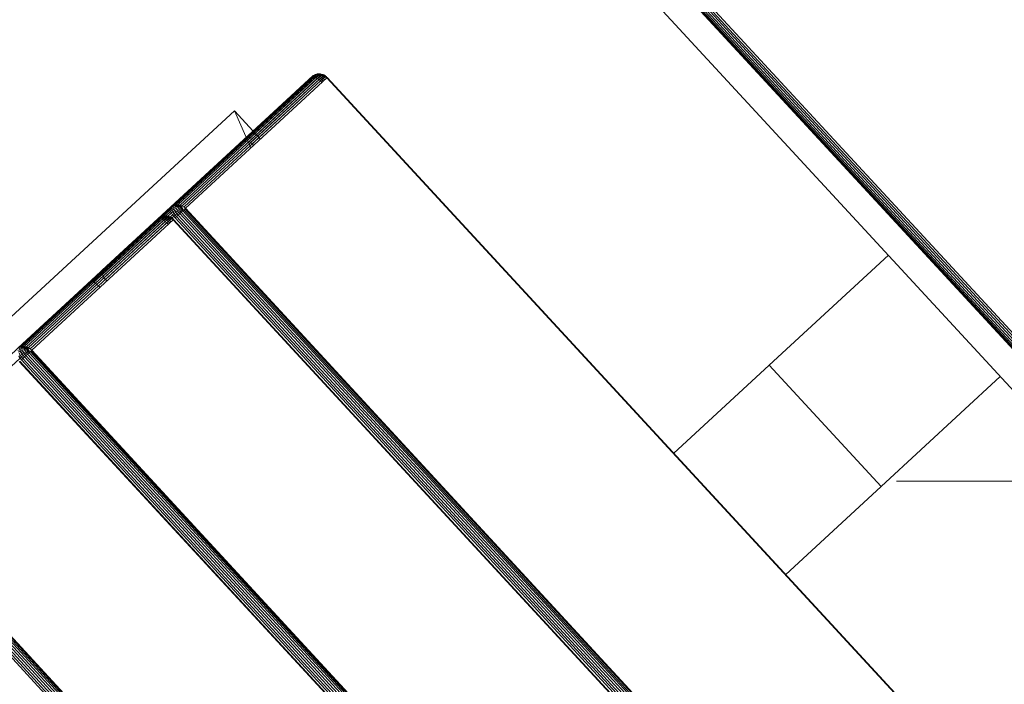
# Model space of a CAD drawing. Header units: millimetres. Extents: x -54833 to 17168, y -29122 to 68726.
# Tile 43 of 122: x -42400 to -42221, y 11246 to 11367. Entities that reach past the tile are written whole.
import ezdxf

# ---------------------------------------------------------------- set-up
doc = ezdxf.new("R2010")
doc.units = ezdxf.units.MM
for name, color, linetype, lineweight, true_color in [('Furniture-2', 7, 'Continuous', 9, 0xaaaaaa), ('Kohvikutool-1', 7, 'Continuous', 9, 0xaaaaaa), ('Surface Pattern-1', 7, 'Continuous', 9, 0x232323)]:
    doc.layers.add(name, color=color, linetype=linetype, lineweight=lineweight, true_color=true_color)

# ---------------------------------------------------------------- blocks, each defined once
blk = doc.blocks.new('MA_Kohvikultool - Kohvikutool_DWG-V84-1_ korruse plaan')
at = {"layer": 'Kohvikutool-1'}
for p, q in [((-388.49, 465), (-234.58, 465)), ((-234.58, 465), (-236.98, 458)), ((-236.98, 458), (-234.58, 465)), ((-234.58, 465), (-234.58, 458)), ((-165, 15), (-165, 465)), ((-275.02, 460), (-310, 460)), ((-293.72, 458.74), (-293.75, 458.36)), ((-293.37, 458.72), (-293.72, 458.74)), ((-293.37, 458.72), (-293.4, 458.36)), ((-293.3, 459.08), (-293.37, 458.72)), ((-292.98, 458.68), (-293.37, 458.72)), ((-292.92, 459.02), (-293.3, 459.08)), ((-292.84, 459.31), (-293.22, 459.39)), ((-292.74, 459.56), (-293.11, 459.65)), ((-293.08, 460), (-258.11, 460)), ((-293.02, 458.34), (-292.98, 458.68)), ((-292.98, 458.68), (-292.92, 459.02)), ((-292.59, 458.62), (-292.98, 458.68)), ((-292.92, 459.02), (-292.84, 459.31)), ((-292.53, 458.92), (-292.92, 459.02)), ((-292.84, 459.31), (-292.74, 459.56)), ((-292.46, 459.18), (-292.84, 459.31)), ((-292.39, 459.86), (-292.74, 459.97)), ((-292.74, 459.97), (-257.77, 459.97)), ((-292.74, 459.56), (-292.62, 459.73)), ((-292.37, 459.4), (-292.74, 459.56)), ((-292.26, 459.56), (-292.62, 459.73)), ((-292.62, 458.3), (-292.59, 458.62)), ((-292.59, 458.62), (-292.53, 458.92)), ((-292.2, 458.52), (-292.59, 458.62)), ((-292.53, 458.92), (-292.46, 459.18)), ((-292.16, 458.77), (-292.53, 458.92)), ((-292.51, 459.83), (-292.39, 459.86)), ((-292.16, 459.65), (-292.51, 459.83)), ((-292.46, 459.18), (-292.37, 459.4)), ((-292.1, 459), (-292.46, 459.18)), ((-292.05, 459.67), (-292.39, 459.86)), ((-292.39, 459.86), (-257.42, 459.86)), ((-292.37, 459.4), (-292.26, 459.56)), ((-292.02, 459.18), (-292.37, 459.4)), ((-292.26, 459.56), (-292.16, 459.65)), ((-291.93, 459.31), (-292.26, 459.56)), ((-292.23, 458.26), (-292.2, 458.52)), ((-292.2, 458.52), (-292.16, 458.77)), ((-291.86, 458.4), (-292.2, 458.52)), ((-292.05, 459.67), (-292.16, 459.65)), ((-291.84, 459.39), (-292.16, 459.65)), ((-292.16, 458.77), (-292.1, 459)), ((-291.82, 458.6), (-292.16, 458.77)), ((-292.1, 459), (-292.02, 459.18)), ((-291.77, 458.77), (-292.1, 459)), ((-291.75, 459.41), (-292.05, 459.67)), ((-292.05, 459.67), (-257.08, 459.67)), ((-292.02, 459.18), (-291.93, 459.31)), ((-291.71, 458.92), (-292.02, 459.18)), ((-291.93, 459.31), (-291.84, 459.39)), ((-291.65, 459.02), (-291.93, 459.31)), ((-291.86, 458.4), (-291.82, 458.6)), ((-291.75, 459.41), (-291.84, 459.39)), ((-291.58, 459.08), (-291.84, 459.39)), ((-291.82, 458.6), (-291.77, 458.77)), ((-291.55, 458.4), (-291.82, 458.6)), ((-291.51, 458.52), (-291.82, 458.6)), ((-291.77, 458.77), (-291.71, 458.92)), ((-291.51, 458.52), (-291.77, 458.77)), ((-291.47, 458.62), (-291.77, 458.77)), ((-291.51, 459.09), (-291.75, 459.41)), ((-291.75, 459.41), (-256.78, 459.41)), ((-291.71, 458.92), (-291.65, 459.02)), ((-291.47, 458.62), (-291.71, 458.92)), ((-291.43, 458.68), (-291.71, 458.92)), ((-291.65, 459.02), (-291.58, 459.08)), ((-291.43, 458.68), (-291.65, 459.02)), ((-291.38, 458.72), (-291.65, 459.02)), ((-291.51, 459.09), (-291.58, 459.08)), ((-291.58, 459.08), (-291.38, 458.72)), ((-291.36, 458.73), (-291.58, 459.08)), ((-291.33, 458.74), (-291.51, 459.09)), ((-291.51, 459.09), (-256.54, 459.09)), ((-291.36, 458.73), (-291.23, 458.36)), ((-291.33, 458.74), (-256.36, 458.74)), ((-258.11, 460), (-275.02, 460)), ((-274.9, 459.97), (-275.02, 460)), ((-257.99, 459.97), (-274.9, 459.97)), ((-274.77, 459.86), (-274.9, 459.97)), ((-257.86, 459.86), (-274.77, 459.86)), ((-274.65, 459.67), (-274.77, 459.86)), ((-257.74, 459.67), (-274.65, 459.67)), ((-274.54, 459.41), (-274.65, 459.67)), ((-257.63, 459.41), (-274.54, 459.41)), ((-274.45, 459.09), (-274.54, 459.41)), ((-257.54, 459.09), (-274.45, 459.09)), ((-274.39, 458.74), (-274.45, 459.09)), ((-257.47, 458.74), (-274.39, 458.74)), ((-274.35, 458.36), (-274.39, 458.74)), ((-272.62, 458.36), (-272.58, 458.74)), ((-272.58, 458.74), (-272.52, 459.09)), ((-272.58, 458.74), (-255.67, 458.74)), ((-272.52, 459.09), (-272.43, 459.41)), ((-272.52, 459.09), (-255.6, 459.09)), ((-272.43, 459.41), (-272.32, 459.67)), ((-272.43, 459.41), (-255.52, 459.41)), ((-272.32, 459.67), (-272.2, 459.86)), ((-272.32, 459.67), (-255.41, 459.67)), ((-272.2, 459.86), (-272.07, 459.97)), ((-272.2, 459.86), (-255.28, 459.86)), ((-272.07, 459.97), (-271.95, 460)), ((-272.07, 459.97), (-255.16, 459.97)), ((-236.98, 460), (-271.95, 460)), ((-271.95, 460), (-255.03, 460)), ((-257.77, 459.97), (-258.11, 460)), ((-257.99, 459.97), (-258.11, 460)), ((-257.65, 459.93), (-257.99, 459.97)), ((-257.86, 459.86), (-257.99, 459.97)), ((-257.52, 459.83), (-257.86, 459.86)), ((-257.74, 459.67), (-257.86, 459.86)), ((-257.42, 459.86), (-257.77, 459.97)), ((-257.65, 459.93), (-257.77, 459.97)), ((-257.4, 459.65), (-257.74, 459.67)), ((-257.63, 459.41), (-257.74, 459.67)), ((-257.52, 459.83), (-257.65, 459.93)), ((-257.65, 459.93), (-257.3, 459.83)), ((-257.29, 459.39), (-257.63, 459.41)), ((-257.54, 459.09), (-257.63, 459.41)), ((-257.21, 459.08), (-257.54, 459.09)), ((-257.47, 458.74), (-257.54, 459.09)), ((-257.18, 459.73), (-257.52, 459.83)), ((-257.4, 459.65), (-257.52, 459.83)), ((-257.14, 458.72), (-257.47, 458.74)), ((-257.44, 458.36), (-257.47, 458.74)), ((-257.08, 459.67), (-257.42, 459.86)), ((-257.3, 459.83), (-257.42, 459.86)), ((-257.07, 459.56), (-257.4, 459.65)), ((-257.29, 459.39), (-257.4, 459.65)), ((-257.3, 459.83), (-257.18, 459.73)), ((-257.3, 459.83), (-256.98, 459.65)), ((-256.97, 459.31), (-257.29, 459.39)), ((-257.21, 459.08), (-257.29, 459.39)), ((-256.89, 459.02), (-257.21, 459.08)), ((-257.14, 458.72), (-257.21, 459.08)), ((-256.87, 459.56), (-257.18, 459.73)), ((-257.18, 459.73), (-257.07, 459.56)), ((-256.83, 458.68), (-257.14, 458.72)), ((-257.11, 458.36), (-257.14, 458.72)), ((-256.78, 459.41), (-257.08, 459.67)), ((-256.98, 459.65), (-257.08, 459.67)), ((-257.07, 459.56), (-256.97, 459.31)), ((-256.77, 459.4), (-257.07, 459.56)), ((-256.98, 459.65), (-256.87, 459.56)), ((-256.98, 459.65), (-256.69, 459.39)), ((-256.68, 459.18), (-256.97, 459.31)), ((-256.97, 459.31), (-256.89, 459.02)), ((-256.89, 459.02), (-256.83, 458.68)), ((-256.6, 458.92), (-256.89, 459.02)), ((-256.6, 459.31), (-256.87, 459.56)), ((-256.87, 459.56), (-256.77, 459.4)), ((-256.55, 458.62), (-256.83, 458.68)), ((-256.83, 458.68), (-256.79, 458.34)), ((-256.54, 459.09), (-256.78, 459.41)), ((-256.69, 459.39), (-256.78, 459.41)), ((-256.52, 459.18), (-256.77, 459.4)), ((-256.77, 459.4), (-256.68, 459.18)), ((-256.69, 459.39), (-256.6, 459.31)), ((-256.69, 459.39), (-256.47, 459.08)), ((-256.44, 459), (-256.68, 459.18)), ((-256.68, 459.18), (-256.6, 458.92)), ((-256.6, 459.31), (-256.52, 459.18)), ((-256.4, 459.02), (-256.6, 459.31)), ((-256.38, 458.77), (-256.6, 458.92)), ((-256.6, 458.92), (-256.55, 458.62)), ((-256.33, 458.52), (-256.55, 458.62)), ((-256.55, 458.62), (-256.52, 458.3)), ((-256.36, 458.74), (-256.54, 459.09)), ((-256.47, 459.08), (-256.54, 459.09)), ((-256.52, 459.18), (-256.44, 459)), ((-256.33, 458.92), (-256.52, 459.18)), ((-256.47, 459.08), (-256.4, 459.02)), ((-256.47, 459.08), (-256.27, 458.68)), ((-256.34, 458.73), (-256.47, 459.08)), ((-256.44, 459), (-256.38, 458.77)), ((-256.27, 458.77), (-256.44, 459)), ((-256.27, 458.68), (-256.4, 459.02)), ((-256.4, 459.02), (-256.33, 458.92)), ((-256.23, 458.62), (-256.4, 459.02)), ((-256.38, 458.77), (-256.33, 458.52)), ((-256.22, 458.6), (-256.38, 458.77)), ((-256.26, 458.36), (-256.36, 458.74)), ((-256.23, 458.62), (-256.33, 458.92)), ((-256.33, 458.92), (-256.27, 458.77)), ((-256.18, 458.52), (-256.33, 458.92)), ((-256.33, 458.52), (-256.31, 458.26)), ((-256.19, 458.4), (-256.33, 458.52)), ((-256.18, 458.52), (-256.27, 458.77)), ((-256.27, 458.77), (-256.22, 458.6)), ((-256.15, 458.4), (-256.27, 458.77)), ((-256.15, 458.4), (-256.22, 458.6)), ((-256.22, 458.6), (-256.19, 458.4)), ((-256.13, 458.27), (-256.22, 458.6)), ((-255.67, 458.74), (-255.7, 458.36)), ((-255.6, 459.09), (-255.67, 458.74)), ((-255.32, 458.72), (-255.67, 458.74)), ((-255.52, 459.41), (-255.6, 459.09)), ((-255.25, 459.08), (-255.6, 459.09)), ((-255.41, 459.67), (-255.52, 459.41)), ((-255.17, 459.39), (-255.52, 459.41)), ((-255.28, 459.86), (-255.41, 459.67)), ((-255.06, 459.65), (-255.41, 459.67)), ((-255.32, 458.72), (-255.35, 458.36)), ((-255.25, 459.08), (-255.32, 458.72)), ((-254.93, 458.68), (-255.32, 458.72)), ((-255.16, 459.97), (-255.28, 459.86)), ((-254.94, 459.83), (-255.28, 459.86)), ((-255.17, 459.39), (-255.25, 459.08)), ((-254.87, 459.02), (-255.25, 459.08)), ((-255.06, 459.65), (-255.17, 459.39)), ((-254.79, 459.31), (-255.17, 459.39)), ((-255.03, 460), (-255.16, 459.97)), ((-254.81, 459.93), (-255.16, 459.97)), ((-254.94, 459.83), (-255.06, 459.65)), ((-254.69, 459.56), (-255.06, 459.65)), ((-255.03, 460), (-220.06, 460)), ((-254.69, 459.97), (-255.03, 460)), ((-254.97, 458.34), (-254.93, 458.68)), ((-254.81, 459.93), (-254.94, 459.83)), ((-254.57, 459.73), (-254.94, 459.83)), ((-254.93, 458.68), (-254.87, 459.02)), ((-254.54, 458.62), (-254.93, 458.68)), ((-254.87, 459.02), (-254.79, 459.31)), ((-254.48, 458.92), (-254.87, 459.02)), ((-254.81, 459.93), (-254.69, 459.97)), ((-254.46, 459.83), (-254.81, 459.93)), ((-254.79, 459.31), (-254.69, 459.56)), ((-254.41, 459.18), (-254.79, 459.31)), ((-254.34, 459.86), (-254.69, 459.97)), ((-254.69, 459.97), (-219.72, 459.97)), ((-254.69, 459.56), (-254.57, 459.73)), ((-254.32, 459.4), (-254.69, 459.56)), ((-254.57, 459.73), (-254.46, 459.83)), ((-254.21, 459.56), (-254.57, 459.73)), ((-254.57, 458.3), (-254.54, 458.62)), ((-254.54, 458.62), (-254.48, 458.92)), ((-254.15, 458.52), (-254.54, 458.62)), ((-254.48, 458.92), (-254.41, 459.18)), ((-254.11, 458.77), (-254.48, 458.92)), ((-254.46, 459.83), (-254.34, 459.86)), ((-254.11, 459.65), (-254.46, 459.83)), ((-254.41, 459.18), (-254.32, 459.4)), ((-254.05, 459), (-254.41, 459.18)), ((-254, 459.67), (-254.34, 459.86)), ((-254.34, 459.86), (-219.37, 459.86)), ((-254.32, 459.4), (-254.21, 459.56)), ((-253.97, 459.18), (-254.32, 459.4)), ((-254.21, 459.56), (-254.11, 459.65)), ((-253.88, 459.31), (-254.21, 459.56)), ((-254.18, 458.26), (-254.15, 458.52)), ((-254.15, 458.52), (-254.11, 458.77)), ((-253.81, 458.4), (-254.15, 458.52)), ((-254.11, 459.65), (-254, 459.67)), ((-253.79, 459.39), (-254.11, 459.65)), ((-254.11, 458.77), (-254.05, 459)), ((-253.77, 458.6), (-254.11, 458.77)), ((-254.05, 459), (-253.97, 459.18)), ((-253.72, 458.77), (-254.05, 459)), ((-253.7, 459.41), (-254, 459.67)), ((-254, 459.67), (-219.03, 459.67)), ((-253.97, 459.18), (-253.88, 459.31)), ((-253.66, 458.92), (-253.97, 459.18)), ((-253.88, 459.31), (-253.79, 459.39)), ((-253.6, 459.02), (-253.88, 459.31)), ((-253.81, 458.4), (-253.77, 458.6)), ((-253.79, 459.39), (-253.7, 459.41)), ((-253.53, 459.08), (-253.79, 459.39)), ((-253.77, 458.6), (-253.72, 458.77)), ((-253.5, 458.4), (-253.77, 458.6)), ((-253.46, 458.52), (-253.77, 458.6)), ((-253.72, 458.77), (-253.66, 458.92)), ((-253.46, 458.52), (-253.72, 458.77)), ((-253.42, 458.62), (-253.72, 458.77)), ((-253.46, 459.09), (-253.7, 459.41)), ((-253.7, 459.41), (-218.73, 459.41)), ((-253.66, 458.92), (-253.6, 459.02)), ((-253.42, 458.62), (-253.66, 458.92)), ((-253.38, 458.68), (-253.66, 458.92)), ((-253.6, 459.02), (-253.53, 459.08)), ((-253.38, 458.68), (-253.6, 459.02)), ((-253.33, 458.72), (-253.6, 459.02)), ((-253.53, 459.08), (-253.46, 459.09)), ((-253.33, 458.72), (-253.53, 459.08)), ((-253.28, 458.74), (-253.53, 459.08)), ((-253.28, 458.74), (-253.46, 459.09)), ((-253.46, 459.09), (-218.49, 459.09)), ((-253.18, 458.36), (-253.31, 458.73)), ((-253.28, 458.74), (-218.31, 458.74)), ((-220.06, 460), (-236.98, 460)), ((-236.85, 459.97), (-236.98, 460)), ((-236.72, 459.86), (-236.85, 459.97)), ((-236.85, 459.97), (-219.94, 459.97)), ((-236.72, 459.86), (-219.81, 459.86)), ((-236.6, 459.67), (-236.72, 459.86)), ((-236.6, 459.67), (-219.69, 459.67)), ((-236.49, 459.41), (-236.6, 459.67)), ((-236.49, 459.41), (-219.58, 459.41)), ((-236.4, 459.09), (-219.49, 459.09)), ((-236.34, 458.74), (-236.4, 459.09)), ((-236.34, 458.74), (-219.42, 458.74)), ((-236.3, 458.36), (-236.34, 458.74)), ((-219.72, 459.97), (-220.06, 460)), ((-219.94, 459.97), (-220.06, 460)), ((-219.81, 459.86), (-219.94, 459.97)), ((-219.94, 459.97), (-219.6, 459.93)), ((-219.69, 459.67), (-219.81, 459.86)), ((-219.81, 459.86), (-219.47, 459.83)), ((-219.37, 459.86), (-219.72, 459.97)), ((-219.72, 459.97), (-219.6, 459.93)), ((-219.58, 459.41), (-219.69, 459.67)), ((-219.69, 459.67), (-219.35, 459.65)), ((-219.47, 459.83), (-219.6, 459.93)), ((-219.6, 459.93), (-219.25, 459.83)), ((-219.49, 459.09), (-219.58, 459.41)), ((-219.58, 459.41), (-219.24, 459.39)), ((-219.42, 458.74), (-219.49, 459.09)), ((-219.49, 459.09), (-219.16, 459.08)), ((-219.13, 459.73), (-219.47, 459.83)), ((-219.35, 459.65), (-219.47, 459.83)), ((-219.39, 458.36), (-219.42, 458.74)), ((-219.42, 458.74), (-219.09, 458.72)), ((-219.03, 459.67), (-219.37, 459.86)), ((-219.37, 459.86), (-219.25, 459.83)), ((-219.02, 459.56), (-219.35, 459.65)), ((-219.24, 459.39), (-219.35, 459.65)), ((-219.25, 459.83), (-219.13, 459.73)), ((-219.25, 459.83), (-218.93, 459.65)), ((-218.92, 459.31), (-219.24, 459.39)), ((-219.16, 459.08), (-219.24, 459.39)), ((-218.84, 459.02), (-219.16, 459.08)), ((-219.09, 458.72), (-219.16, 459.08)), ((-218.82, 459.56), (-219.13, 459.73)), ((-219.13, 459.73), (-219.02, 459.56)), ((-218.78, 458.68), (-219.09, 458.72)), ((-219.06, 458.36), (-219.09, 458.72)), ((-218.73, 459.41), (-219.03, 459.67)), ((-219.03, 459.67), (-218.93, 459.65)), ((-219.02, 459.56), (-218.92, 459.31)), ((-218.72, 459.4), (-219.02, 459.56)), ((-218.93, 459.65), (-218.82, 459.56)), ((-218.93, 459.65), (-218.64, 459.39)), ((-218.63, 459.18), (-218.92, 459.31)), ((-218.92, 459.31), (-218.84, 459.02)), ((-218.84, 459.02), (-218.78, 458.68)), ((-218.55, 458.92), (-218.84, 459.02)), ((-218.55, 459.31), (-218.82, 459.56)), ((-218.82, 459.56), (-218.72, 459.4)), ((-218.5, 458.62), (-218.78, 458.68)), ((-218.78, 458.68), (-218.74, 458.34)), ((-218.49, 459.09), (-218.73, 459.41)), ((-218.73, 459.41), (-218.64, 459.39)), ((-218.47, 459.18), (-218.72, 459.4)), ((-218.72, 459.4), (-218.63, 459.18)), ((-218.64, 459.39), (-218.55, 459.31)), ((-218.64, 459.39), (-218.42, 459.08)), ((-218.39, 459), (-218.63, 459.18)), ((-218.63, 459.18), (-218.55, 458.92)), ((-218.55, 459.31), (-218.47, 459.18)), ((-218.35, 459.02), (-218.55, 459.31)), ((-218.33, 458.77), (-218.55, 458.92)), ((-218.55, 458.92), (-218.5, 458.62)), ((-218.28, 458.52), (-218.5, 458.62)), ((-218.5, 458.62), (-218.47, 458.3)), ((-218.31, 458.74), (-218.49, 459.09)), ((-218.49, 459.09), (-218.42, 459.08)), ((-218.47, 459.18), (-218.39, 459)), ((-218.28, 458.92), (-218.47, 459.18)), ((-218.42, 459.08), (-218.35, 459.02)), ((-218.42, 459.08), (-218.22, 458.68)), ((-218.31, 458.74), (-218.42, 459.08)), ((-218.39, 459), (-218.33, 458.77)), ((-218.22, 458.77), (-218.39, 459)), ((-218.22, 458.68), (-218.35, 459.02)), ((-218.35, 459.02), (-218.28, 458.92)), ((-218.18, 458.62), (-218.35, 459.02)), ((-218.33, 458.77), (-218.28, 458.52)), ((-218.17, 458.6), (-218.33, 458.77)), ((-218.21, 458.36), (-218.31, 458.74)), ((-218.18, 458.62), (-218.28, 458.92)), ((-218.28, 458.92), (-218.22, 458.77)), ((-218.14, 458.52), (-218.28, 458.92)), ((-218.28, 458.52), (-218.26, 458.26)), ((-218.14, 458.4), (-218.28, 458.52)), ((-218.14, 458.52), (-218.22, 458.77)), ((-218.22, 458.77), (-218.17, 458.6)), ((-218.1, 458.4), (-218.22, 458.77)), ((-218.1, 458.4), (-218.17, 458.6)), ((-218.17, 458.6), (-218.14, 458.4)), ((-218.08, 458.27), (-218.17, 458.6)), ((-331.82, 22), (-331.82, 458)), ((-331.46, 458), (-331.46, 22)), ((-331.08, 22), (-331.08, 458)), ((-330.68, 22), (-330.68, 458)), ((-330.29, 22), (-330.29, 458)), ((-329.93, 22), (-329.93, 458)), ((-329.64, 22), (-329.64, 458)), ((-329.41, 22), (-329.41, 458)), ((-329.25, 22), (-329.25, 458)), ((-310.67, 458.36), (-293.75, 458.36)), ((-294.28, 458), (-294.28, 22)), ((-294.19, 458), (-294.19, 22)), ((-293.75, 458.36), (-293.77, 458)), ((-293.77, 22), (-293.77, 458)), ((-293.41, 458), (-293.77, 458)), ((-293.4, 458.36), (-293.75, 458.36)), ((-293.4, 458.36), (-293.41, 458)), ((-293.41, 458), (-293.41, 22)), ((-293.03, 458), (-293.41, 458)), ((-293.4, 458.36), (-293.02, 458.34)), ((-293.02, 458.34), (-293.03, 458)), ((-293.03, 458), (-293.03, 22)), ((-292.63, 458), (-293.03, 458)), ((-293.02, 458.34), (-292.62, 458.3)), ((-292.62, 458.3), (-292.63, 458)), ((-292.63, 458), (-292.63, 22)), ((-292.24, 458), (-292.63, 458)), ((-292.62, 458.3), (-292.23, 458.26)), ((-292.23, 458.26), (-292.24, 458)), ((-292.24, 458), (-292.24, 22)), ((-291.88, 458), (-292.24, 458)), ((-292.23, 458.26), (-291.88, 458.2)), ((-291.88, 458.2), (-291.86, 458.4)), ((-291.88, 458.2), (-291.57, 458.27)), ((-291.58, 458.07), (-291.88, 458.2)), ((-291.88, 458.2), (-291.88, 458)), ((-291.88, 458), (-291.88, 22)), ((-291.59, 458), (-291.88, 458)), ((-291.57, 458.27), (-291.86, 458.4)), ((-291.55, 458.4), (-291.86, 458.4)), ((-291.59, 458), (-291.59, 22)), ((-291.59, 458), (-291.36, 458)), ((-291.36, 22), (-291.36, 458)), ((-291.2, 458), (-291.36, 458)), ((-291.25, 458.36), (-291.2, 458)), ((-291.23, 458.36), (-256.26, 458.36)), ((-291.2, 22), (-291.2, 458)), ((-291.2, 458), (-256.23, 458)), ((-257.44, 458.36), (-274.35, 458.36)), ((-274.34, 458), (-274.35, 458.36)), ((-272.63, 458), (-272.62, 458.36)), ((-272.62, 458.36), (-255.7, 458.36)), ((-257.11, 458.36), (-257.44, 458.36)), ((-257.43, 458), (-257.44, 458.36)), ((-256.79, 458.34), (-257.11, 458.36)), ((-257.11, 458.36), (-257.1, 458)), ((-256.52, 458.3), (-256.79, 458.34)), ((-256.79, 458.34), (-256.78, 458)), ((-256.31, 458.26), (-256.52, 458.3)), ((-256.17, 458.2), (-256.31, 458.26)), ((-256.23, 458), (-256.26, 458.36)), ((-256.23, 458), (-256.14, 458.03)), ((-256.23, 458), (-256.23, 22)), ((-256.13, 458.27), (-256.19, 458.4)), ((-256.19, 458.4), (-256.17, 458.2)), ((-256.12, 458.13), (-256.19, 458.4)), ((-256.12, 458.13), (-256.17, 458.2)), ((-256.17, 458.2), (-256.16, 458)), ((-256.14, 458.03), (-256.11, 458)), ((-256.14, 458), (-256.14, 22)), ((-255.7, 458.36), (-255.72, 458)), ((-255.72, 22), (-255.72, 458)), ((-255.36, 458), (-255.72, 458)), ((-255.35, 458.36), (-255.7, 458.36)), ((-255.36, 458), (-255.35, 458.36)), ((-254.98, 458), (-255.36, 458)), ((-255.36, 458), (-255.36, 22)), ((-255.35, 458.36), (-254.97, 458.34)), ((-254.98, 458), (-254.97, 458.34)), ((-254.98, 458), (-254.98, 22)), ((-254.58, 458), (-254.98, 458)), ((-254.97, 458.34), (-254.57, 458.3)), ((-254.58, 458), (-254.57, 458.3)), ((-254.19, 458), (-254.58, 458)), ((-254.58, 458), (-254.58, 22)), ((-254.57, 458.3), (-254.18, 458.26)), ((-254.19, 458), (-254.18, 458.26)), ((-253.83, 458), (-254.19, 458)), ((-254.19, 458), (-254.19, 22)), ((-254.18, 458.26), (-253.83, 458.2)), ((-253.83, 458.2), (-253.81, 458.4)), ((-253.83, 458.2), (-253.52, 458.27)), ((-253.83, 458), (-253.83, 458.2)), ((-253.54, 458), (-253.83, 458.2)), ((-253.83, 22), (-253.83, 458)), ((-253.54, 458), (-253.83, 458)), ((-253.52, 458.27), (-253.81, 458.4)), ((-253.5, 458.4), (-253.81, 458.4)), ((-253.31, 458), (-253.54, 458)), ((-253.54, 458), (-253.54, 22)), ((-253.31, 22), (-253.31, 458)), ((-253.15, 458), (-253.31, 458)), ((-253.2, 458.36), (-253.15, 458)), ((-253.18, 458.36), (-218.21, 458.36)), ((-253.15, 22), (-253.15, 458)), ((-253.15, 458), (-218.18, 458)), ((-219.39, 458.36), (-236.3, 458.36)), ((-236.29, 458), (-236.3, 458.36)), ((-219.39, 458.36), (-219.06, 458.36)), ((-219.38, 458), (-219.39, 458.36)), ((-218.74, 458.34), (-219.06, 458.36)), ((-219.06, 458.36), (-219.05, 458)), ((-218.47, 458.3), (-218.74, 458.34)), ((-218.73, 458), (-218.74, 458.34)), ((-218.26, 458.26), (-218.47, 458.3)), ((-218.12, 458.2), (-218.26, 458.26)), ((-218.18, 458), (-218.21, 458.36)), ((-218.09, 458.03), (-218.18, 458)), ((-218.18, 458), (-218.18, 22)), ((-218.08, 458.27), (-218.14, 458.4)), ((-218.14, 458.4), (-218.12, 458.2)), ((-218.07, 458.13), (-218.14, 458.4)), ((-218.12, 458.2), (-218.07, 458.13)), ((-218.06, 458.07), (-218.12, 458.2)), ((-218.11, 458), (-218.12, 458.2)), ((-218.09, 458), (-218.09, 22)), ((-159.97, 458), (-159.97, 22)), ((-159.86, 458), (-159.86, 22)), ((-159.67, 458), (-159.67, 22)), ((-159.41, 458), (-159.41, 22)), ((-159.09, 458), (-159.09, 22)), ((-158.74, 22), (-158.74, 458)), ((-158.36, 458), (-158.36, 22)), ((-158, 22), (-158, 458)), ((-194.5, 365), (-218.18, 365)), ((-194.5, 335), (-194.5, 365)), ((-194.5, 365), (-165, 365)), ((-194.5, 335), (-194.5, 365)), ((-218.18, 335), (-194.5, 335)), ((-165, 335), (-194.5, 335))]:
    blk.add_line(p, q, dxfattribs=at)
blk = doc.blocks.new('MA_Kohvikultool - MA_Kohvikultool-V85-1_ korruse plaan')
blk.add_blockref('MA_Kohvikultool - Kohvikutool_DWG-V84-1_ korruse plaan', (111.57, -216.07))

msp = doc.modelspace()

# ---------------------------------------------------------------- hatches: boundary and pattern name
at = {"layer": 'Surface Pattern-1'}
h = msp.add_hatch(dxfattribs=at)
h.set_pattern_fill('FP_32', color=256, style=0, pattern_type=2)
h.set_pattern_definition([(270, (-41243.1, 7083), (600, 4e-14), []), (0, (-41243.1, 7083), (0, 600), [])])
h.paths.add_polyline_path([(-38793.29, 7685.8), (-37024.9, 11222.34), (-41583.52, 14657.51), (-42590, 14657.51), (-42590, 9948.51), (-40511.02, 9948.51), (-38798.43, 7692.57)])
h.paths.add_polyline_path([(-38545.68, 9194.95), (-38605.77, 9366.85), (-38600.42, 9368.77), (-38604.27, 9384.91), (-38518.41, 9415.62), (-38536.29, 9465.61), (-38630.45, 9431.93), (-38626.86, 9421.88), (-38655.1, 9411.77), (-38813.7, 9855.63), (-38785.61, 9865.68), (-38782.02, 9855.63), (-38358.32, 10007.2), (-38361.91, 10017.25), (-38333.66, 10027.35), (-38176.1, 9583.13), (-38203.15, 9573.45), (-38206.74, 9583.5), (-38300.9, 9549.81), (-38283.02, 9499.83), (-38195.42, 9531.06), (-38189.9, 9515.62), (-38183.31, 9517.98), (-38123.21, 9346.08), (-38544.66, 9195.32)])
h.paths.add_polyline_path([(-38530.38, 9241.26), (-38163.33, 9373.07), (-38173.11, 9400.4), (-38540.32, 9269.04), (-38531.4, 9244.11)])
h.paths.add_polyline_path([(-38490.16, 9425.73), (-38312.04, 9491.89), (-38329.15, 9539.71), (-38508.05, 9475.71), (-38490.21, 9425.84)])
h.paths.add_polyline_path([(-38639.66, 9546.75), (-38272.45, 9678.11), (-38274.16, 9682.88), (-38641.37, 9551.52)])
h.paths.add_polyline_path([(-38677.13, 9651.5), (-38309.92, 9782.86), (-38311.63, 9787.63), (-38678.84, 9656.27)])
h.paths.add_polyline_path([(-38714.61, 9756.25), (-38347.4, 9887.61), (-38351.2, 9891.63), (-38716.31, 9761.02)])
h.paths.add_polyline_path([(-39881.29, 9798.3), (-40031.09, 10222.64), (-39860.96, 10282.1), (-39859.04, 10276.75), (-39842.9, 10280.6), (-39812.19, 10194.74), (-39762.2, 10212.62), (-39795.89, 10306.78), (-39805.93, 10303.19), (-39816.04, 10331.43), (-39372.18, 10490.03), (-39362.14, 10461.95), (-39372.18, 10458.35), (-39220.61, 10034.65), (-39210.56, 10038.24), (-39200.46, 10009.99), (-39644.32, 9851.4), (-39654.36, 9879.48), (-39644.32, 9883.08), (-39678, 9977.23), (-39727.98, 9959.35), (-39696.75, 9871.75), (-39712.19, 9866.23), (-39709.83, 9859.64), (-39879.93, 9798.79)])
h.paths.add_polyline_path([(-39855.19, 9839.5), (-39827.41, 9849.44), (-39958.78, 10216.65), (-39986.55, 10206.71), (-39855.58, 9840.6)])
h.paths.add_polyline_path([(-39040.93, 9906.73), (-39347.19, 10753.02), (-38503.73, 11060.6), (-38195.4, 10215.06), (-39039.74, 9907.16)])
h.paths.add_polyline_path([(-39549.7, 9948.78), (-39544.93, 9950.49), (-39676.29, 10317.7), (-39680.31, 10313.89), (-39555.12, 9963.94)])
h.paths.add_polyline_path([(-38961.96, 9967.46), (-38956.67, 9969.38), (-39095.43, 10349.87), (-39100.71, 10347.95), (-39010.39, 10100.28)])
h.paths.add_polyline_path([(-39444.95, 9986.26), (-39440.18, 9987.96), (-39571.54, 10355.17), (-39576.31, 10353.47), (-39468.32, 10051.58)])
h.paths.add_polyline_path([(-39738.09, 9987.6), (-39688.1, 10005.48), (-39752.1, 10184.38), (-39802, 10166.25), (-39740.93, 9995.54)])
h.paths.add_polyline_path([(-38867.42, 10001.93), (-38862.14, 10003.86), (-39000.89, 10384.35), (-39006.17, 10382.42), (-38870.15, 10009.41)])
h.paths.add_polyline_path([(-39340.2, 10023.73), (-39336.19, 10027.54), (-39466.79, 10392.65), (-39471.57, 10390.94), (-39341.57, 10027.54)])
h.paths.add_polyline_path([(-38772.89, 10036.4), (-38767.6, 10038.33), (-38906.35, 10418.82), (-38911.64, 10416.89), (-38796.18, 10100.28)])
h.paths.add_polyline_path([(-38678.35, 10070.88), (-38673.07, 10072.8), (-38811.82, 10453.3), (-38817.1, 10451.37), (-38681.08, 10078.36)])
h.paths.add_polyline_path([(-38583.82, 10105.35), (-38578.53, 10107.28), (-38717.28, 10487.77), (-38722.57, 10485.84), (-38586.55, 10112.83)])
h.paths.add_polyline_path([(-38489.28, 10139.83), (-38484, 10141.75), (-38622.75, 10522.24), (-38628.03, 10520.32), (-38492.01, 10147.31)])
h.paths.add_polyline_path([(-38394.75, 10174.3), (-38389.46, 10176.23), (-38528.21, 10556.72), (-38533.5, 10554.79), (-38397.47, 10181.78)])
h.paths.add_polyline_path([(-38300.21, 10208.77), (-38233.86, 10232.97), (-38374.74, 10612.68), (-38438.96, 10589.26), (-38302.5, 10215.06)])
h.paths.add_polyline_path([(-38127.08, 10354.22), (-38137.18, 10382.47), (-38127.13, 10386.06), (-38278.7, 10809.77), (-38288.75, 10806.18), (-38298.86, 10834.42), (-37855, 10993.02), (-37844.95, 10964.93), (-37855, 10961.34), (-37821.32, 10867.18), (-37771.33, 10885.07), (-37802.57, 10972.66), (-37787.13, 10978.19), (-37789.48, 10984.78), (-37617.58, 11044.87), (-37468.22, 10621.78), (-37638.46, 10562.61), (-37640.27, 10567.66), (-37656.41, 10563.82), (-37687.12, 10649.67), (-37737.11, 10631.79), (-37703.43, 10537.64), (-37693.38, 10541.23), (-37683.28, 10512.98), (-38108.99, 10360.69)])
h.paths.add_polyline_path([(-39110.99, 10376.13), (-39105.7, 10378.06), (-39244.46, 10758.55), (-39249.67, 10756.42), (-39130.03, 10428.35)])
h.paths.add_polyline_path([(-39016.45, 10410.61), (-39011.17, 10412.53), (-39149.92, 10793.02), (-39155.2, 10791.1), (-39022.92, 10428.35)])
h.paths.add_polyline_path([(-38921.92, 10445.08), (-38916.63, 10447.01), (-39055.38, 10827.5), (-39060.67, 10825.57), (-38928.44, 10462.96)])
h.paths.add_polyline_path([(-38032.52, 10451.77), (-38027.75, 10453.48), (-38159.11, 10820.69), (-38163.13, 10816.88), (-38037.94, 10466.93)])
h.paths.add_polyline_path([(-38827.38, 10479.55), (-38822.1, 10481.48), (-38960.85, 10861.97), (-38966.13, 10860.04), (-38831.46, 10490.74)])
h.paths.add_polyline_path([(-37927.77, 10489.24), (-37923, 10490.95), (-38054.36, 10858.16), (-38059.13, 10856.46), (-37933.19, 10504.4)])
h.paths.add_polyline_path([(-38732.85, 10514.03), (-38727.56, 10515.95), (-38866.31, 10896.44), (-38871.6, 10894.52), (-38748.16, 10556.02)])
h.paths.add_polyline_path([(-37823.02, 10526.72), (-37819, 10530.52), (-37949.61, 10895.63), (-37954.38, 10893.93), (-37824.38, 10530.52)])
h.paths.add_polyline_path([(-38638.31, 10548.5), (-38633.03, 10550.43), (-38771.78, 10930.92), (-38777.06, 10928.99), (-38641.05, 10556.02)])
h.paths.add_polyline_path([(-38543.78, 10582.97), (-38538.49, 10584.9), (-38677.24, 10965.39), (-38682.53, 10963.46), (-38560.93, 10630.02)])
h.paths.add_polyline_path([(-38449.24, 10617.45), (-38382.89, 10641.64), (-38521.64, 11022.13), (-38587.99, 10997.94), (-38453.82, 10630.02)])
h.paths.add_polyline_path([(-37540.54, 10627.77), (-37512.76, 10637.7), (-37644.57, 11004.76), (-37671.9, 10994.98), (-37543.73, 10636.68)])
h.paths.add_polyline_path([(-37747.22, 10660.04), (-37697.32, 10678.17), (-37763.39, 10856.04), (-37811.21, 10838.94), (-37750.77, 10669.97)])
h.paths.add_polyline_path([(-42189.74, 10896.58), (-42493.57, 11228.53), (-42359.78, 11349.3), (-42356.39, 11345.62), (-42344.21, 11356.75), (-42279.86, 11289.7), (-42242.18, 11324.48), (-42310.01, 11397.96), (-42320.25, 11388.51), (-42340.59, 11410.56), (-41989.45, 11734.67), (-41969.1, 11712.62), (-41979.33, 11703.17), (-41674.12, 11372.5), (-41663.89, 11381.95), (-41643.54, 11359.9), (-41994.69, 11035.79), (-42015.03, 11057.84), (-42004.8, 11067.29), (-42074.32, 11139.2), (-42110.06, 11103.06), (-42049.9, 11035.18), (-42059.17, 11023.6), (-42057.41, 11018.73), (-42189.21, 10897.07)])
h.paths.add_polyline_path([(-39158.09, 10928.96), (-39316.85, 11372.75), (-39288.6, 11382.86), (-39285.01, 11372.81), (-39190.85, 11406.49), (-39208.73, 11456.48), (-39296.33, 11425.24), (-39301.85, 11440.69), (-39308.45, 11438.33), (-39368.54, 11610.23), (-38945.44, 11759.59), (-38885.98, 11589.45), (-38891.33, 11587.54), (-38887.49, 11571.4), (-38973.34, 11540.69), (-38955.46, 11490.7), (-38861.3, 11524.38), (-38864.9, 11534.43), (-38836.65, 11544.53), (-38678.06, 11100.68), (-38706.14, 11090.63), (-38709.73, 11100.68), (-39133.44, 10949.11), (-39129.84, 10939.06), (-39158.01, 10928.99)])
h.paths.add_polyline_path([(-42181.83, 10944.71), (-42160.16, 10964.72), (-42426.24, 11249.85), (-42446.1, 11231.02), (-42182.36, 10945.28)])
h.paths.add_polyline_path([(-39142.65, 11063.93), (-38775.44, 11195.29), (-38777.15, 11200.06), (-39144.36, 11068.7)])
h.paths.add_polyline_path([(-42131.98, 11126.81), (-42092.97, 11162.81), (-42221.84, 11302.43), (-42259.27, 11264.72), (-42133.12, 11128.04)])
h.paths.add_polyline_path([(-41943.42, 11164.76), (-41939.7, 11168.2), (-42204.21, 11454.79), (-42207.94, 11451.35), (-41949.93, 11171.81)])
h.paths.add_polyline_path([(-39180.12, 11168.68), (-38812.91, 11300.04), (-38814.62, 11304.81), (-39181.83, 11173.45)])
h.paths.add_polyline_path([(-41861.67, 11240.22), (-41857.95, 11243.66), (-42122.46, 11530.24), (-42126.19, 11526.8), (-41873.21, 11252.72)])
h.paths.add_polyline_path([(-39217.59, 11273.43), (-38850.38, 11404.79), (-38854.19, 11408.81), (-39219.3, 11278.2)])
h.paths.add_polyline_path([(-41779.92, 11315.67), (-41776.2, 11319.11), (-42040.71, 11605.7), (-42044.44, 11602.26), (-41787.37, 11323.75)])
h.paths.add_polyline_path([(-39162.61, 11416.6), (-38983.71, 11480.6), (-39003.71, 11529.82), (-39179.71, 11464.42), (-39162.79, 11417.12)])
h.paths.add_polyline_path([(-39318.65, 11555.91), (-38951.44, 11687.27), (-38961.37, 11715.05), (-39328.42, 11583.24), (-39320.93, 11562.28)])
h.paths.add_polyline_path([(-42432.23, 11815.94), (-42534.86, 11817.94), (-42532.86, 12715.94), (-41634.86, 12715.94), (-41634.86, 11815.94), (-42429.21, 11815.94)])
h.paths.add_polyline_path([(-41931.15, 11845.94), (-41931.11, 11845.94), (-41931.11, 12250.94), (-41936.73, 12250.94), (-41936.73, 11845.94)])
h.paths.add_polyline_path([(-41735.48, 11845.94), (-41664.86, 11845.94), (-41664.86, 12250.94), (-41735.48, 12250.94)])
h.paths.add_polyline_path([(-42434.23, 11845.94), (-42434.23, 12250.94), (-42439.86, 12250.94), (-42439.86, 11845.94)])
h.paths.add_polyline_path([(-41836.11, 11845.94), (-41830.48, 11845.94), (-41830.48, 12250.94), (-41836.11, 12250.94), (-41836.11, 12068.7)])
h.paths.add_polyline_path([(-42031.73, 11845.94), (-42031.73, 12250.94), (-42037.36, 12250.94), (-42037.36, 11845.94)])
h.paths.add_polyline_path([(-42132.36, 11845.94), (-42132.36, 12250.94), (-42137.98, 12250.94), (-42137.98, 11845.94)])
h.paths.add_polyline_path([(-42232.98, 11845.94), (-42232.98, 12250.94), (-42238.61, 12250.94), (-42238.61, 11845.94)])
h.paths.add_polyline_path([(-42339.23, 11845.94), (-42333.61, 11845.94), (-42333.61, 12250.94), (-42339.23, 12250.94), (-42339.23, 12068.7)])
h.paths.add_polyline_path([(-39869.91, 12045.94), (-39922.66, 12050.37), (-39958.61, 12057.7), (-39987.07, 12066.59), (-40024.85, 12082.4), (-40049.17, 12095.82), (-40080.28, 12116.6), (-40107, 12138.99), (-40129.36, 12161.6), (-40151.12, 12188.1), (-40173.71, 12222.56), (-40185.85, 12246.22), (-40199.29, 12278.63), (-40210.06, 12314.73), (-40216.91, 12351.82), (-40219.21, 12380.61), (-40218.98, 12417.73), (-40215.56, 12448.6), (-40207.79, 12486.33), (-40199.34, 12513), (-40186.16, 12545.18), (-40167.44, 12579.57), (-40149.94, 12605.38), (-40129.54, 12630.05), (-40104.42, 12655.22), (-40077.83, 12677.05), (-40043.37, 12699.64), (-40015.2, 12713.93), (-39984.98, 12726.05), (-39952.03, 12735.78), (-39918.08, 12742.25), (-39885.78, 12745.12), (-39848.2, 12744.91), (-39816.08, 12741.3), (-39781.4, 12734.17), (-39751.22, 12724.67), (-39715.15, 12709.46), (-39690.83, 12696.04), (-39659.72, 12675.26), (-39633, 12652.87), (-39610.64, 12630.27), (-39588.88, 12603.77), (-39566.29, 12569.3), (-39554.15, 12545.64), (-39540.71, 12513.23), (-39529.95, 12477.13), (-39523.33, 12441.29), (-39520.75, 12411.25), (-39521.12, 12373.09), (-39524.45, 12342.98), (-39532.21, 12305.55), (-39540.66, 12278.86), (-39553.84, 12246.69), (-39572.56, 12212.29), (-39590.06, 12186.48), (-39610.46, 12161.81), (-39635.58, 12136.64), (-39662.17, 12114.82), (-39696.63, 12092.22), (-39723.9, 12078.36), (-39755.02, 12065.82), (-39787.99, 12056.09), (-39826.04, 12048.99), (-39854.06, 12046.75), (-39869.9, 12045.94)])
h.paths.add_polyline_path([(-39869.91, 12085.94), (-39888.01, 12086.96), (-39877.19, 12086.28)])
h.paths.add_polyline_path([(-39854.06, 12086.75), (-39816.08, 12090.91), (-39785.53, 12097.86), (-39826.04, 12089.52), (-39852.01, 12086.95)])
h.paths.add_polyline_path([(-39916.33, 12089.82), (-39967.93, 12102.47), (-39920.57, 12090.44)])
h.paths.add_polyline_path([(-39975.21, 12104.77), (-40023.23, 12127.16), (-39981.23, 12106.91)])
h.paths.add_polyline_path([(-39736.93, 12116.4), (-39703.93, 12134.48), (-39679.9, 12151.39), (-39711.02, 12130.23), (-39731.8, 12119.14)])
h.paths.add_polyline_path([(-40029.78, 12130.76), (-40071.63, 12161.34), (-40033.84, 12133.19), (-40032.72, 12132.52)])
h.paths.add_polyline_path([(-40099.8, 12188.46), (-40131.75, 12231.03), (-40146.79, 12257.73), (-40122.55, 12216.66), (-40100.92, 12189.7)])
h.paths.add_polyline_path([(-39640.04, 12188.65), (-39616.65, 12217.73), (-39638.63, 12190.37)])
h.paths.add_polyline_path([(-39603.84, 12237.81), (-39586.74, 12270.61), (-39601.23, 12242.7)])
h.paths.add_polyline_path([(-41735.48, 12280.94), (-41664.86, 12280.94), (-41664.86, 12685.94), (-41735.48, 12685.94), (-41735.48, 12396.77)])
h.paths.add_polyline_path([(-41836.11, 12280.94), (-41830.48, 12280.94), (-41830.48, 12685.94), (-41836.11, 12685.94), (-41836.11, 12396.77)])
h.paths.add_polyline_path([(-42232.98, 12280.94), (-42232.98, 12685.94), (-42238.61, 12685.94), (-42238.61, 12280.94)])
h.paths.add_polyline_path([(-41936.73, 12280.94), (-41931.11, 12280.94), (-41931.11, 12685.94), (-41936.73, 12685.94), (-41936.73, 12396.77)])
h.paths.add_polyline_path([(-42434.23, 12280.94), (-42434.23, 12685.94), (-42439.86, 12685.94), (-42439.86, 12280.94)])
h.paths.add_polyline_path([(-42032.24, 12280.94), (-42031.73, 12280.94), (-42031.73, 12685.94), (-42037.36, 12685.94), (-42037.36, 12280.94)])
h.paths.add_polyline_path([(-42132.36, 12280.94), (-42132.36, 12685.94), (-42137.98, 12685.94), (-42137.98, 12280.94)])
h.paths.add_polyline_path([(-42333.61, 12280.94), (-42333.61, 12685.94), (-42339.23, 12685.94), (-42339.23, 12280.94)])
h.paths.add_polyline_path([(-40161.66, 12292.04), (-40174.72, 12342.64), (-40178.41, 12372.21), (-40171.49, 12325.21), (-40161.79, 12292.41)])
h.paths.add_polyline_path([(-39578.22, 12292.47), (-39567.29, 12330.09), (-39562.61, 12357.98), (-39571.19, 12315.59), (-39577.97, 12293.27)])
h.paths.add_polyline_path([(-39560.76, 12380.61), (-39560.75, 12380.7), (-39561.11, 12418.64), (-39560.76, 12380.7)])
h.paths.add_polyline_path([(-40179.24, 12381.13), (-40177.11, 12432.84), (-40179.55, 12387.08)])
h.paths.add_polyline_path([(-39563.78, 12441.69), (-39571.32, 12477.95), (-39564.83, 12446.98)])
h.paths.add_polyline_path([(-40176.11, 12442.24), (-40163.47, 12493.86), (-40175.49, 12446.5)])
h.paths.add_polyline_path([(-40161.16, 12501.14), (-40138.77, 12549.17), (-40159.02, 12507.16)])
h.paths.add_polyline_path([(-39590.46, 12528.99), (-39608.55, 12562), (-39625.46, 12586.03), (-39604.3, 12554.91), (-39593.21, 12534.14)])
h.paths.add_polyline_path([(-40135.17, 12555.71), (-40104.59, 12597.56), (-40132.66, 12559.9)])
h.paths.add_polyline_path([(-40077.47, 12625.73), (-40035.35, 12657.38), (-40008.2, 12672.72), (-40049.27, 12648.48), (-40074.01, 12628.86)])
h.paths.add_polyline_path([(-39662.72, 12625.89), (-39691.8, 12649.28), (-39666.39, 12628.89)])
h.paths.add_polyline_path([(-39711.88, 12662.09), (-39744.67, 12679.19), (-39716.77, 12664.7)])
h.paths.add_polyline_path([(-39973.89, 12687.59), (-39922.03, 12700.9), (-39893.72, 12704.34), (-39940.72, 12697.42), (-39969.07, 12689.31)])
h.paths.add_polyline_path([(-39766.53, 12687.71), (-39804.22, 12698.67), (-39770.59, 12688.95)])
h.paths.add_polyline_path([(-39825, 12702.24), (-39862.66, 12705.59), (-39825.21, 12702.26)])
h.paths.add_polyline_path([(-42024.12, 12748.72), (-42348.23, 13099.87), (-42326.18, 13120.22), (-42316.73, 13109.98), (-42244.82, 13179.51), (-42280.96, 13215.24), (-42348.84, 13155.09), (-42360.42, 13164.35), (-42365.29, 13162.59), (-42487.44, 13294.92), (-42155.49, 13598.75), (-42034.72, 13464.97), (-42038.4, 13461.58), (-42027.27, 13449.4), (-42094.32, 13385.04), (-42059.54, 13347.37), (-41986.06, 13415.19), (-41995.51, 13425.43), (-41973.46, 13445.78), (-41649.36, 13094.63), (-41671.4, 13074.28), (-41680.85, 13084.52), (-42011.52, 12779.31), (-42002.07, 12769.07), (-42011.52, 12760.35)])
h.paths.add_polyline_path([(-42064.91, 12881.38), (-41778.33, 13145.9), (-41781.76, 13149.62), (-42068.35, 12885.1)])
h.paths.add_polyline_path([(-42140.37, 12963.13), (-41853.78, 13227.65), (-41857.22, 13231.37), (-42143.8, 12966.85)])
h.paths.add_polyline_path([(-42215.82, 13044.88), (-41929.24, 13309.4), (-41932.67, 13313.12), (-42219.26, 13048.6)])
h.paths.add_polyline_path([(-42221.21, 13198.15), (-42081.59, 13327.02), (-42119.3, 13364.46), (-42255.72, 13235.54), (-42229.8, 13207.47)])
h.paths.add_polyline_path([(-42419.3, 13265.34), (-42134.17, 13531.42), (-42153, 13551.28), (-42439.31, 13287.02), (-42423, 13269.34)])

# ---------------------------------------------------------------- block references
at = {"layer": 'Furniture-2', "rotation": 42.70695171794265}
msp.add_blockref('MA_Kohvikultool - MA_Kohvikultool-V85-1_ korruse plaan', (-42101.91, 11251.28), dxfattribs=at)

doc.saveas('drawing.dxf')
